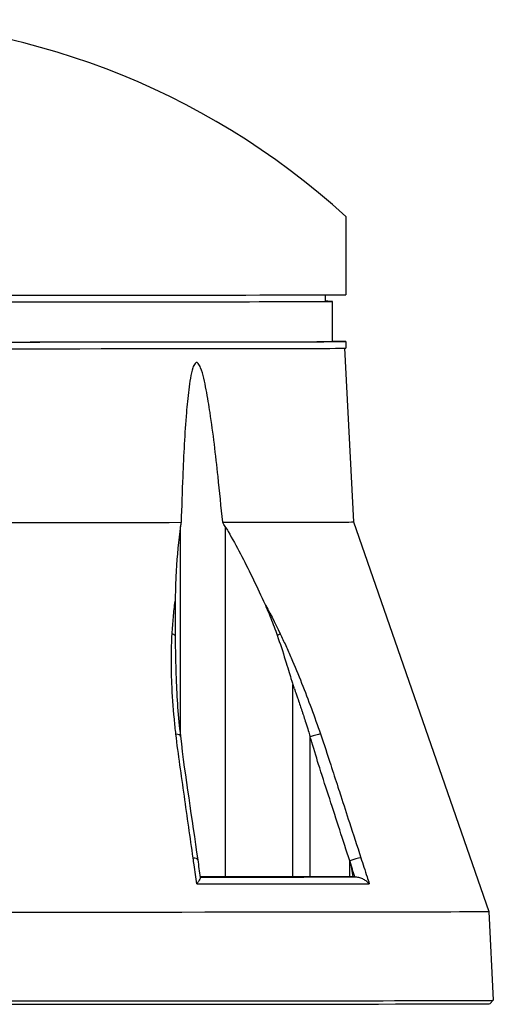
# Model space of a CAD drawing. Header units: millimetres. Extents: x 0 to 5219, y 0 to 2970.
# Tile 61 of 233: x 2768 to 2910, y 233 to 528. Entities that reach past the tile are written whole.
import ezdxf

# ---------------------------------------------------------------- set-up
doc = ezdxf.new("R2010")
doc.units = ezdxf.units.MM
doc.header["$LTSCALE"] = 0.2
doc.layers.add('12_Before Rev.Num.', color=5, linetype='Continuous')

# ---------------------------------------------------------------- blocks, each defined once
blk = doc.blocks.new('A$C1f8bda80')
for p, q in [((152, 235.56), (152, 230.8)), ((152, 230.8), (152, 212.2)), ((145.74, 212.16), (145.77, 210.2)), ((148, 198.2), (148, 210.2)), ((152, 198.2), (152, 196.2)), ((151.58, 196.19), (154.3, 144.25)), ((102.52, 80.1), (102.52, 142.86)), ((115.91, 142.88), (115.91, 38.09)), ((154.3, 144.25), (194.76, 27.77)), ((136.15, 38.1), (136.15, 95.62)), ((136.15, 95.62), (136.2, 95.48)), ((141.31, 38.09), (141.31, 79.94)), ((102.52, 70.48), (102.52, 70.48)), ((153.11, 38.09), (153.11, 42.9)), ((153.11, 42.9), (153.14, 42.82)), ((154.67, 38.09), (154.05, 38.09)), ((194.76, 27.77), (196.05, 1.2)), ((195.1, 0.2), (196.05, 1.2))]:
    blk.add_line(p, q)
for centre, major_axis, ratio, start_param, end_param in [((0, 212.2), (152, 0), 0.001025, 4.718968, 6.283185), ((0, 210.2), (148, 0), 0.001025, 2.967782, 6.456996), ((0, 198.2), (152, 0), 0.001025, 2.911671, 6.513107), ((0, 198.2), (148, 0), 0.001025, 3.141592, 6.283184), ((0, 196.2), (152, 0), 0.001025, 3.141592, 6.283184), ((0, 144.25), (-154.3, 0), 0.001025, 1.803609, 2.299313), ((0, 144.25), (154.3, 0), 0.001025, 5.554669, 6.283239), ((98.31, 109.79), (3, -0.16), 0.425723, 0.53652, 0.986403), ((130.07, 109.83), (2.7, 1.3), 0.053901, 5.226167, 5.675687), ((26.36, 62.77), (69.68, -179.98), 0.592559, 1.517181, 1.523324), ((99.54, 79.82), (2.98, 0.34), 0.322053, 0, 0.957098), ((142.05, 79.87), (2.84, 0.97), 0.1071, 0.577047, 1.798941), ((104.71, 42.77), (2.97, 0.42), 0.303947, 0, 0.962308), ((154.11, 42.82), (2.85, 0.92), 0.132992, 0.565666, 1.885161), ((0, 36.18), (-191.84, 0), 0.001025, 2.164961, 2.547429), ((120.21, 38.08), (18.2, 0), 0.001025, 1.809306, 2.276497), ((0, 38.2), (189, 0), 0.001025, 5.323275, 5.67306), ((129.53, 38.04), (-57.67, 0), 0.001025, 4.597461, 4.950898), ((155.79, 38.09), (-3.37, 0), 0.001007, 1.231038, 1.304207), ((0, 27.77), (194.76, 0), 0.001025, 4.924456, 6.283541), ((0, 1.2), (196.05, 0), 0.001025, 3.141543, 6.283235), ((0, 0.2), (-195.1, 0), 0.001025, 0.000976, 3.140617)]:
    blk.add_ellipse(centre, major_axis=major_axis, ratio=ratio, start_param=start_param, end_param=end_param)
blk.add_ellipse((120.21, 38.08), major_axis=(8.5, 0), ratio=0.001025)
for points, knots in [([(115.14, 144.15), (114.7, 148.75), (114.24, 153.3), (113.06, 164.32), (112.3, 170.73), (111.05, 179.11), (110.67, 181.47), (110, 184.95), (109.76, 186.1), (109.22, 188.31), (108.93, 189.38), (108.36, 190.8), (108.12, 191.33), (107.75, 191.72), (107.67, 191.79), (107.51, 191.88), (107.42, 191.91), (107.26, 191.91), (107.17, 191.88), (107.01, 191.79), (106.94, 191.72), (106.6, 191.33), (106.39, 190.8), (105.91, 189.37), (105.7, 188.31), (105.3, 186.1), (105.14, 184.95), (104.7, 181.47), (104.48, 179.11), (103.78, 170.72), (103.46, 164.32), (103.01, 153.29), (102.86, 148.74), (102.73, 144.14)], [-10.718091, -10.718091, -10.718091, -10.718091, -10.065889, -10.065889, -9.118131, -9.118131, -8.790101, -8.790101, -8.626085, -8.626085, -8.46207, -8.46207, -8.384853, -8.384853, -8.367475, -8.367475, -8.350096, -8.350096, -8.332718, -8.332718, -8.315339, -8.315339, -8.238122, -8.238122, -8.074107, -8.074107, -7.910092, -7.910092, -7.582061, -7.582061, -6.634304, -6.634304, -5.982102, -5.982102, -5.982102, -5.982102]), ([(102.52, 142.86), (102.45, 142.36), (102.38, 141.86), (101.75, 137.02), (101.39, 132.49), (101.05, 125.43), (100.97, 123.01), (100.93, 120.55)], [-6.981884, -6.981884, -6.981884, -6.981884, -6.895402, -6.895402, -6.139681, -6.139681, -5.753377, -5.753377, -5.753377, -5.753377]), ([(115.91, 142.88), (116.21, 142.37), (116.5, 141.87), (119.28, 137.04), (121.64, 132.51), (125.08, 125.45), (126.22, 123.03), (127.34, 120.57)], [10.325467, 10.325467, 10.325467, 10.325467, 10.411949, 10.411949, 11.16767, 11.16767, 11.554513, 11.554513, 11.554513, 11.554513]), ([(100.02, 110.76), (100.13, 112.42), (100.25, 114.06), (100.4, 115.7), (100.55, 117.33), (100.72, 118.95), (100.93, 120.55)], [0.0000001, 0.0000001, 0.0000001, 0.0000001, 0.4998762, 0.4998762, 0.4998762, 1, 1, 1, 1]), ([(100.93, 120.55), (100.9, 118.89), (100.89, 117.17), (100.89, 113.79), (100.9, 112.01), (100.92, 110.3)], [0.0000001, 0.0000001, 0.0000001, 0.0000001, 0.2752078, 0.2752078, 0.5481086, 0.5481086, 0.5481086, 0.5481086]), ([(127.34, 120.57), (128.11, 118.9), (128.84, 117.2), (130.2, 113.81), (130.87, 112.05), (131.46, 110.34)], [-0.5428141, -0.5428141, -0.5428141, -0.5428141, -0.2712743, -0.2712743, -0.0000005, -0.0000005, -0.0000005, -0.0000005]), ([(100.7, 85.29), (100.36, 88.88), (100.1, 92.46), (99.95, 96.02), (99.84, 98.55), (99.79, 101.05), (99.8, 103.54), (99.8, 104.79), (99.82, 106.03), (99.86, 107.26), (99.9, 108.44), (99.95, 109.6), (100.02, 110.76)], [0.1474984, 0.1474984, 0.1474984, 0.1474984, 0.5029061, 0.5029061, 0.5029061, 0.7545439, 0.7545439, 0.7545439, 0.880419, 0.880419, 0.880419, 1, 1, 1, 1]), ([(100.92, 110.3), (100.95, 107.92), (101, 105.4), (101.11, 100.7), (101.16, 98.83), (101.21, 97.41), (101.21, 97.41), (101.21, 97.4)], [0.0000034, 0.0000034, 0.0000034, 0.0000034, 0.3784633, 0.3784633, 0.7287578, 0.7287578, 0.7302523, 0.7302523, 0.7302523, 0.7302523]), ([(131.46, 110.34), (132.29, 107.96), (133.1, 105.44), (134.55, 100.73), (135.1, 98.86), (135.66, 97.09), (135.77, 96.72), (135.97, 96.11), (136.06, 95.87), (136.15, 95.62)], [-0.564167, -0.564167, -0.564167, -0.564167, -0.3214401, -0.3214401, -0.0963924, -0.0963924, -0.0393276, -0.0393276, 0, 0, 0, 0]), ([(132.33, 110.82), (132.89, 109.65), (133.44, 108.48), (133.98, 107.31), (134.54, 106.07), (135.09, 104.83), (135.63, 103.59), (136.71, 101.1), (137.75, 98.59), (138.75, 96.07), (140.75, 91.04), (142.62, 85.95), (144.37, 80.85)], [0, 0, 0, 0, 0.1198764, 0.1198764, 0.1198764, 0.2457207, 0.2457207, 0.2457207, 0.4972901, 0.4972901, 0.4972901, 1, 1, 1, 1]), ([(136.59, 94.36), (136.67, 94.15), (136.76, 93.89), (136.86, 93.59), (136.96, 93.29), (137.06, 93.01), (137.22, 92.57), (137.37, 92.12), (137.5, 91.75), (137.6, 91.45), (137.65, 91.3), (137.7, 91.17), (137.74, 91.06), (137.78, 90.94), (137.78, 90.93), (137.83, 90.77), (138.05, 90.14), (138.25, 89.53), (138.45, 88.93), (138.55, 88.63), (138.65, 88.33), (138.75, 88.04), (138.85, 87.75), (138.96, 87.39), (139.03, 87.17), (139.18, 86.73), (139.35, 86.2), (139.54, 85.6), (139.74, 85), (139.93, 84.39), (140.19, 83.56), (140.71, 81.89), (141.08, 80.69), (141.31, 79.94)], [0.0000001, 0.0000001, 0.0000001, 0.0000001, 0.0625, 0.0625, 0.0625, 0.125, 0.125, 0.125, 0.1875, 0.1875, 0.1875, 0.21875, 0.21875, 0.21875, 0.25, 0.25, 0.25, 0.375, 0.375, 0.375, 0.4375, 0.4375, 0.4375, 0.5, 0.5, 0.5, 0.625, 0.625, 0.625, 0.75, 0.75, 0.75, 1, 1, 1, 1]), ([(106.3, 43.75), (105.43, 49.93), (104.56, 56.11), (103.68, 62.29), (103.25, 65.37), (102.81, 68.46), (102.37, 71.55), (101.94, 74.64), (101.51, 77.73), (101.16, 80.81)], [0, 0, 0, 0, 0.499995, 0.499995, 0.499995, 0.749992, 0.749992, 0.749992, 1, 1, 1, 1]), ([(153.11, 42.9), (151.12, 49.07), (149.13, 55.25), (147.13, 61.42), (146.13, 64.52), (145.12, 67.61), (144.14, 70.71), (143.33, 73.26), (142.56, 75.81), (141.79, 78.36), (141.63, 78.89), (141.47, 79.42), (141.31, 79.94)], [0.0000011, 0.0000011, 0.0000011, 0.0000011, 0.5, 0.5, 0.5, 0.7507455, 0.7507455, 0.7507455, 0.9572706, 0.9572706, 0.9572706, 1, 1, 1, 1]), ([(144.37, 80.85), (145.43, 77.77), (146.45, 74.68), (147.45, 71.6), (148.16, 69.39), (148.88, 67.18), (149.6, 64.97), (149.88, 64.09), (150.17, 63.21), (150.45, 62.33), (151.31, 59.69), (152.17, 57.04), (153.03, 54.39), (154.17, 50.86), (155.31, 47.33), (156.46, 43.81)], [0, 0, 0, 0, 0.250019, 0.250019, 0.250019, 0.428779, 0.428779, 0.428779, 0.500005, 0.500005, 0.500005, 0.71439, 0.71439, 0.71439, 1, 1, 1, 1]), ([(107.39, 36.02), (107.13, 37.91), (106.86, 39.79), (106.59, 41.68), (106.5, 42.37), (106.4, 43.06), (106.3, 43.75)], [0, 0, 0, 0, 0.731799, 0.731799, 0.731799, 1, 1, 1, 1]), ([(153.14, 42.82), (153.23, 42.53), (153.32, 42.24), (153.53, 41.36), (153.62, 40.9), (153.82, 39.71), (153.95, 38.84), (154.05, 38.09)], [0.000001, 0.000001, 0.000001, 0.000001, 0.0451519, 0.0451519, 0.0881435, 0.0881435, 0.1659875, 0.1659875, 0.1659875, 0.1659875]), ([(156.46, 43.81), (157.07, 41.92), (157.68, 40.03), (158.29, 38.15), (158.51, 37.46), (158.74, 36.77), (158.96, 36.07)], [0, 0, 0, 0, 0.731803, 0.731803, 0.731803, 1, 1, 1, 1]), ([(108.43, 37.92), (108.43, 37.91), (108.43, 37.89), (108.43, 37.75), (108.37, 37.59), (108.18, 37.2), (108.06, 36.99), (107.76, 36.53), (107.59, 36.29), (107.4, 36.03), (107.4, 36.02), (107.39, 36.02)], [0.0466917, 0.0466917, 0.0466917, 0.0466917, 0.0570155, 0.0570155, 0.1206062, 0.1206062, 0.1807381, 0.1807381, 0.239696, 0.239696, 0.2404159, 0.2404159, 0.2404159, 0.2404159]), ([(141.31, 38.09), (139.76, 38.1), (138.12, 38.1), (136.28, 38.1), (136.21, 38.1), (136.15, 38.1)], [0, 0, 0, 0, 0.962909, 0.962909, 1, 1, 1, 1]), ([(153.11, 38.09), (151.12, 38.09), (149.13, 38.09), (146.13, 38.09), (145.12, 38.09), (143.16, 38.09), (142.24, 38.09), (141.31, 38.09)], [0, 0, 0, 0, 0.5, 0.5, 0.75, 0.75, 1, 1, 1, 1]), ([(154.9, 38.09), (155.27, 38.09), (155.65, 38.03), (156.42, 37.8), (156.82, 37.64), (157.53, 37.25), (157.86, 37.04), (158.45, 36.58), (158.71, 36.34), (158.95, 36.08), (158.96, 36.08), (158.96, 36.07)], [-0.2418038, -0.2418038, -0.2418038, -0.2418038, -0.1842877, -0.1842877, -0.1201376, -0.1201376, -0.0594766, -0.0594766, 0, 0, 0.0007263, 0.0007263, 0.0007263, 0.0007263])]:
    blk.add_open_spline(points, degree=3, knots=knots)
for points in [[(102.73, 144.14), (102.65, 143.72), (102.58, 143.29), (102.52, 142.86)], [(115.91, 142.88), (115.66, 143.31), (115.4, 143.73), (115.14, 144.15)], [(127.34, 120.57), (129.09, 117.37), (130.74, 114.11), (132.33, 110.82)], [(101.21, 97.4), (101.39, 91.71), (101.85, 85.95), (102.52, 80.17)], [(101.16, 80.81), (100.99, 82.3), (100.84, 83.8), (100.7, 85.29)], [(102.52, 80.17), (103.93, 67.89), (105.93, 55.53), (107.68, 43.19)], [(107.68, 43.19), (107.93, 41.44), (108.18, 39.68), (108.43, 37.92)], [(154.67, 38.09), (154.16, 39.67), (153.65, 41.24), (153.14, 42.82)], [(154.05, 38.09), (153.6, 38.09), (153.36, 38.09), (153.11, 38.09)]]:
    blk.add_open_spline(points, degree=3)
at = {"layer": '12_Before Rev.Num.'}
blk.add_arc((0, 68.8), 225.64, 47.651, 132.349, dxfattribs=at)

msp = doc.modelspace()

# ---------------------------------------------------------------- block references
msp.add_blockref('A$C1f8bda80', (2713.616, 233.24))

doc.saveas('drawing.dxf')
